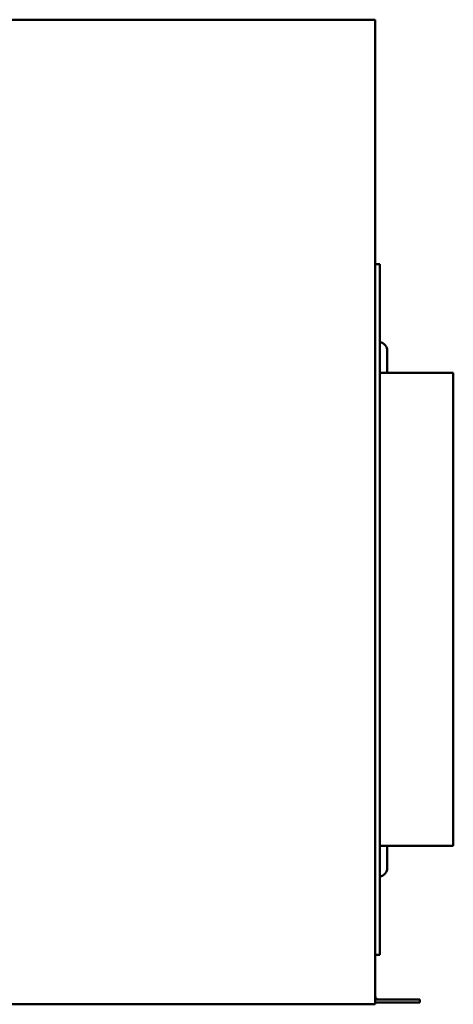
# Model space of a CAD drawing. Header units: millimetres. Extents: x 1558 to 2260, y 1022 to 1678.
# Tile 4 of 4: x 1971 to 2260, y 1022 to 1678. Entities that reach past the tile are written whole.
import ezdxf

# ---------------------------------------------------------------- set-up
doc = ezdxf.new("R2010")
doc.units = ezdxf.units.MM
doc.header["$LTSCALE"] = 9.090909
doc.layers.add('Widoczne (ISO)', color=7, linetype='Continuous', lineweight=50)

msp = doc.modelspace()

# ---------------------------------------------------------------- linework, layer by layer
at = {"layer": 'Widoczne (ISO)'}
for p, q in [((2208.34, 1677.85), (1964.34, 1677.85)), ((2208.34, 1677.85), (2208.34, 1323.61)), ((2208.34, 1515.15), (2211.34, 1515.15)), ((2211.34, 1515.15), (2211.34, 1055.15)), ((2216.34, 1457.15), (2216.34, 1442.65)), ((2260.34, 1442.65), (2211.34, 1442.65)), ((2260.34, 1442.65), (2260.34, 1127.65)), ((2208.34, 1323.61), (2208.34, 1022.15)), ((2260.34, 1127.65), (2211.34, 1127.65)), ((2216.34, 1127.65), (2216.34, 1113.15)), ((2208.34, 1055.15), (2211.34, 1055.15)), ((2238.08, 1025.41), (2208.34, 1025.41)), ((2208.34, 1023.41), (2238.08, 1023.41)), ((2238.08, 1025.41), (2238.08, 1023.41)), ((2208.34, 1022.15), (1964.34, 1022.15)), ((1964.34, 1022.15), (2208.34, 1022.15)), ((2208.34, 1022.15), (2208.34, 1022.15))]:
    msp.add_line(p, q, dxfattribs=at)
for centre, radius, start, end in [((2210.34, 1457.15), 6, 0, 80.40593), ((2210.34, 1113.15), 6, 279.59407, 0), ((2210.34, 1027.41), 2, 180, 270)]:
    msp.add_arc(centre, radius, start, end, dxfattribs=at)

doc.saveas('drawing.dxf')
